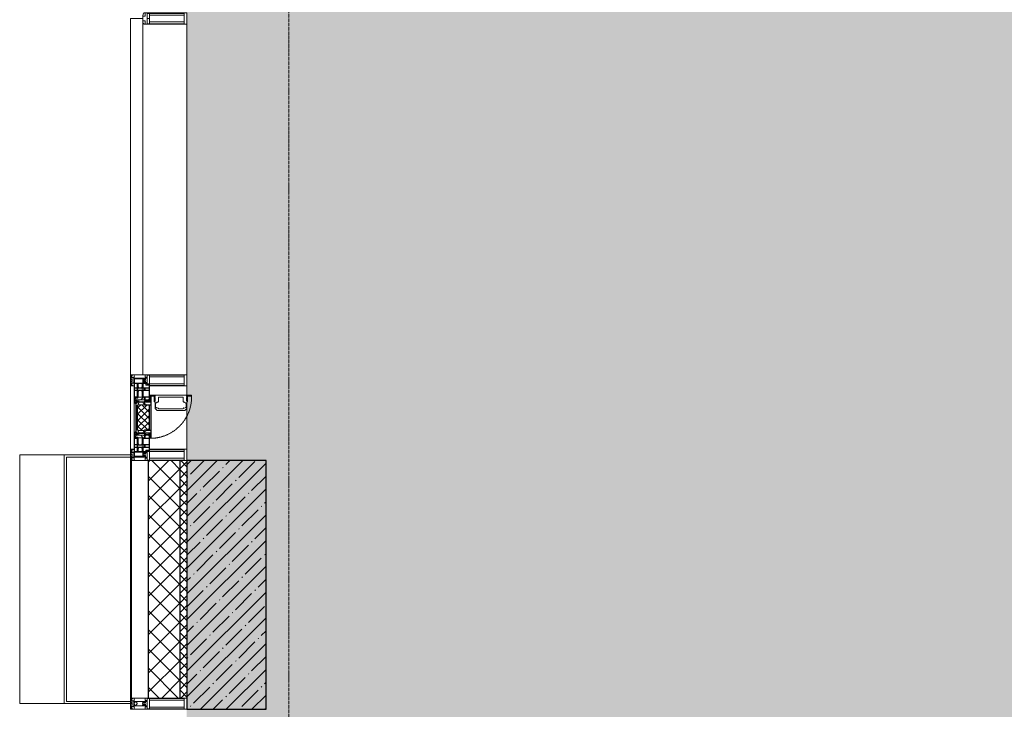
# Model space of a CAD drawing. Header units: millimetres. Extents: x -547442 to 178656, y -69521 to 11064.
# Tile 88 of 256: x -193493 to -189138, y -39077 to -36027. Entities that reach past the tile are written whole.
import ezdxf

# ---------------------------------------------------------------- set-up
doc = ezdxf.new("R2010")
doc.units = ezdxf.units.MM
doc.linetypes.add('-D1-02х01', pattern=[3, 2, -1])
doc.linetypes.add('-D1d1-15x02', pattern=[19, 15, -2, 0, -2])
for name, color, linetype, lineweight in [('_0', 7, 'Continuous', 13), ('A-COLS', 7, 'Continuous', 5), ('A-DETL-GENF', 7, 'Continuous', 5), ('A-GLAZ', 7, 'Continuous', 5), ('A-GLAZ-CURT', 8, 'Continuous', 5), ('A-GLAZ-CWMG', 8, 'Continuous', 5), ('A-WALL', 7, 'Continuous', 5), ('A-WALL-FNSH', 8, 'Continuous', 5), ('I-WALL', 7, 'Continuous', 5), ('S-COLS', 7, 'Continuous', 5), ('S-GRID', 7, 'Continuous', 5)]:
    doc.layers.add(name, color=color, linetype=linetype, lineweight=lineweight)

# ---------------------------------------------------------------- blocks, each defined once
blk = doc.blocks.new('Rectangular Mullion - 50Wx250H-V3-50_AS_M_L04')
at = {"layer": 'A-DETL-GENF'}
for p, q in [((-25, 84), (-25, 250)), ((-25, 250), (0, 250)), ((-23, 237.3), (0, 237.3)), ((-23, 237.3), (-23, 84)), ((-14.9, 84), (-14.9, 237.3)), ((25, 250), (0, 250)), ((23, 237.3), (0, 237.3)), ((14.9, 84), (14.9, 237.3)), ((23, 237.3), (23, 73.6)), ((25, 65.2), (25, 250)), ((0, 84), (-15, 84)), ((-0.5, 73.6), (-15, 73.6)), ((-10, 71.3), (-12, 71.3)), ((-10, 57.4), (-10, 71.3)), ((-7, 65.2), (-5.9, 67.3)), ((-7, 65.2), (-7, 57)), ((-4.1, 67.3), (-5.9, 67.3)), ((-4.1, 67.3), (-2.9, 65.1)), ((-2.9, 65.1), (-2.9, 57)), ((0, 84), (23, 84)), ((0.5, 73.6), (23, 73.6)), ((4.1, 67.3), (2.9, 65.1)), ((2.9, 65.1), (2.9, 57)), ((4.1, 67.3), (5.9, 67.3)), ((7, 65.2), (5.9, 67.3)), ((7, 65.2), (7, 54.7)), ((8.7, 53), (7, 54.7)), ((8.7, 53), (10, 53)), ((10, 71.3), (14, 71.3)), ((10, 53), (10, 71.3)), ((10, 53), (10, 17)), ((14, 71.3), (14, 65.2)), ((14, 65.2), (25, 65.2)), ((-23.8, 14.6), (-25, 14.2)), ((-25, 0), (-25, 14.2)), ((-23.8, 17), (-23.8, 14.6)), ((-22.5, 10.6), (-23.8, 14.6)), ((-22.5, 10.6), (-23.7, 9.9)), ((-23.7, 1.3), (-23.7, 9.9)), ((-23.7, 1.3), (-11.8, 1.3)), ((-23.2, 10.2), (-22.5, 8)), ((-22.5, 8), (-22.5, 4.5)), ((-21.3, 4.5), (-22.5, 4.5)), ((-22.3, 17), (-22.3, 16)), ((-22.3, 16), (-21.3, 16)), ((-19.9, 17), (-21.3, 16)), ((-21.3, 4.5), (-21.3, 6.5)), ((-21.3, 6.5), (-14.2, 6.5)), ((-7.4, 16.6), (-18.4, 16.6)), ((-14.2, 6.5), (-14.2, 4.5)), ((-13.2, 4.5), (-14.2, 4.5)), ((-13.2, 4.5), (-12.2, 7.2)), ((-12.7, 7.6), (-11.3, 11.4)), ((-12.7, 7.6), (-11.8, 6.9)), ((-12.2, 9), (-12.2, 14.8)), ((-12.2, 14.8), (0, 14.8)), ((-11.8, 1.3), (-11.8, 6.9)), ((-10.5, 11.2), (-11.3, 11.4)), ((-10.5, 1.5), (-10.5, 11.2)), ((-4.8, 1.5), (-10.5, 1.5)), ((0, 8), (-4.8, 8)), ((-4.8, 1.5), (-4.8, 8)), ((-2.6, 16.8), (0, 16.8)), ((2.6, 16.8), (0, 16.8)), ((0, 14.8), (0, 16.8)), ((0, 14.8), (0, 16.8)), ((12.2, 14.8), (0, 14.8)), ((0, 0), (0, 8)), ((0, 8), (4.8, 8)), ((0, 0), (0, 8)), ((4.8, 1.5), (4.8, 8)), ((4.8, 1.5), (10.5, 1.5)), ((8.5, 23), (6, 25.5)), ((6, 18), (7.4, 18)), ((7.4, 18), (7.4, 16.6)), ((7.4, 16.6), (18.4, 16.6)), ((7.5, 18.5), (8.5, 18.5)), ((7.5, 17), (7.5, 18.5)), ((10, 17), (7.5, 17)), ((8.5, 18.5), (8.5, 23)), ((10.5, 11.2), (11.3, 11.4)), ((10.5, 1.5), (10.5, 11.2)), ((12.7, 7.6), (11.3, 11.4)), ((12.7, 7.6), (11.8, 6.9)), ((11.8, 1.3), (11.8, 6.9)), ((23.7, 1.3), (11.8, 1.3)), ((12.2, 9), (12.2, 14.8)), ((13.2, 4.5), (12.2, 7.2)), ((13.2, 4.5), (14.2, 4.5)), ((21.3, 6.5), (14.2, 6.5)), ((14.2, 6.5), (14.2, 4.5)), ((18.4, 16.6), (19, 17.6)), ((19, 17.6), (21.3, 16)), ((22.3, 16), (21.3, 16)), ((21.3, 4.5), (21.3, 6.5)), ((21.3, 4.5), (22.5, 4.5)), ((22.3, 17), (22.3, 16)), ((22.3, 17), (23.8, 17)), ((22.5, 10.6), (23.8, 14.6)), ((22.5, 10.6), (23.7, 9.9)), ((23.2, 10.2), (22.5, 8)), ((22.5, 8), (22.5, 4.5)), ((23.7, 1.3), (23.7, 9.9)), ((23.8, 17), (23.8, 14.6)), ((23.8, 14.6), (25, 14.2)), ((25, 0), (25, 14.2)), ((-25, 0), (0, 0)), ((25, 0), (0, 0))]:
    blk.add_line(p, q, dxfattribs=at)
for centre, start, end in [((-0.5, 73.1), 360, 90), ((0.5, 73.1), 90, 180)]:
    blk.add_arc(centre, 0.5, start, end, dxfattribs=at)
blk = doc.blocks.new('Rectangular Mullion - R_StandardFrame_50Wx250H-3540733-50_AS_M_L04')
at = {"layer": 'A-GLAZ-CWMG', "lineweight": 9}
for p, q in [((-25, -17), (-25, 0)), ((-25, 0), (25, 0)), ((25, 0), (25, -250)), ((-25, -250), (-25, -84)), ((25, -250), (-25, -250))]:
    blk.add_line(p, q, dxfattribs=at)
blk = doc.blocks.new('A_PAN_Створка - 383мм-V32-50_AS_M_L04')
at = {"layer": 'A-GLAZ-CURT'}
h = blk.add_hatch(dxfattribs=at)
h.set_pattern_fill('FP_25', color=256, style=0, pattern_type=2)
h.set_pattern_definition([(315, (-1990, -750), (14.14214, 14.14214), []), (45, (-1990, -750), (-14.14214, 14.14214), [])])
h.paths.add_polyline_path([(-57.2, -36.4), (-57.2, -60.8), (-54.6, -63.4), (-53.6, -82.7), (54.6, -81.8), (55.5, -62.5), (57.2, -60.8), (57.2, -36.4), (54.9, -34.1), (54.5, -31.8), (-54.5, -31.8), (-54.9, -34.1)])
at = {"layer": 'A-DETL-GENF'}
for p, q in [((-70, -32.1), (-61.4, -23.5)), ((-70, -62.5), (-70, -32.1)), ((-67.8, -38.3), (-65.7, -37.4)), ((-67.8, -55.7), (-67.8, -38.3)), ((-65.7, -37.4), (-60.8, -34.7)), ((61.4, -23.5), (-61.4, -23.5)), ((-60.8, -34.7), (-57.3, -35.9)), ((-55.2, -33.8), (-57.3, -35.9)), ((-54.9, -34.1), (-57.2, -36.4)), ((-57.2, -36.4), (-57.2, -60.8)), ((-55.2, -33.8), (-54.8, -31.5)), ((-54.9, -25.8), (-53.9, -24.8)), ((-54.9, -29.5), (-54.9, -25.8)), ((-53.9, -30.5), (-54.9, -29.5)), ((-54.5, -31.8), (-54.9, -34.1)), ((0, -31.5), (-54.8, -31.5)), ((54.5, -31.8), (-54.5, -31.8)), ((-53.9, -24.8), (53.9, -24.8)), ((53.9, -30.5), (-53.9, -30.5)), ((0, -31.5), (54.8, -31.5)), ((54.9, -25.8), (53.9, -24.8)), ((53.9, -30.5), (54.9, -29.5)), ((54.9, -34.1), (54.5, -31.8)), ((55.2, -33.8), (54.8, -31.5)), ((54.9, -29.5), (54.9, -25.8)), ((57.2, -36.4), (54.9, -34.1)), ((55.2, -33.8), (57.3, -35.9)), ((57.2, -60.8), (57.2, -36.4)), ((60.8, -34.7), (57.3, -35.9)), ((65.7, -37.4), (60.8, -34.7)), ((70, -32.1), (61.4, -23.5)), ((67.8, -38.3), (65.7, -37.4)), ((67.8, -55.7), (67.8, -38.3)), ((70, -62.5), (70, -32.1)), ((-73.9, -62.5), (-70, -62.5)), ((-73.9, -87.5), (-73.9, -62.5)), ((-69.4, -66.5), (-73.9, -66.5)), ((-73.9, -81.5), (-69.4, -81.5)), ((-69.4, -85.5), (-73.9, -85.5)), ((-69.4, -81.5), (-69.4, -66.5)), ((-69.4, -90.3), (-69.4, -85.5)), ((-61.7, -62.5), (-67.9, -62.5)), ((-67.9, -62.5), (-67.9, -89.3)), ((-66, -56.5), (-67.8, -55.7)), ((-66, -56.5), (-62, -59.1)), ((-62, -59.1), (-60.7, -61)), ((-61.7, -64.9), (-61.7, -62.5)), ((-60.1, -67.7), (-61.7, -64.9)), ((-60.7, -61), (-57.4, -61)), ((-56.4, -67.7), (-60.1, -67.7)), ((-57.4, -61), (-54.9, -63.5)), ((-57.2, -60.8), (-54.6, -63.4)), ((-56.4, -89.4), (-56.4, -67.7)), ((-54.9, -63.5), (-54.9, -81.9)), ((-54.9, -81.9), (-53.8, -83)), ((-54.9, -85.6), (-53.9, -84.6)), ((-54.9, -89.3), (-54.9, -85.6)), ((-54.6, -63.4), (-54.6, -81.8)), ((-54.6, -81.8), (-53.6, -82.7)), ((-53.9, -84.6), (53.9, -84.6)), ((53.8, -83), (-53.8, -83)), ((-53.6, -82.7), (53.6, -82.7)), ((53.6, -82.7), (54.6, -81.8)), ((54.9, -81.9), (53.8, -83)), ((54.9, -85.6), (53.9, -84.6)), ((54.6, -63.4), (57.2, -60.8)), ((54.6, -81.8), (54.6, -63.4)), ((57.4, -61), (54.9, -63.5)), ((54.9, -63.5), (54.9, -81.9)), ((54.9, -89.3), (54.9, -85.6)), ((56.4, -67.7), (60.1, -67.7)), ((56.4, -89.4), (56.4, -67.7)), ((60.7, -61), (57.4, -61)), ((60.1, -67.7), (61.7, -64.9)), ((62, -59.1), (60.7, -61)), ((61.7, -62.5), (67.9, -62.5)), ((61.7, -64.9), (61.7, -62.5)), ((66, -56.5), (62, -59.1)), ((66, -56.5), (67.8, -55.7)), ((67.9, -62.5), (67.9, -89.3)), ((69.4, -66.5), (73.9, -66.5)), ((69.4, -81.5), (69.4, -66.5)), ((73.9, -81.5), (69.4, -81.5)), ((69.4, -85.5), (73.9, -85.5)), ((69.4, -90.3), (69.4, -85.5)), ((73.9, -62.5), (70, -62.5)), ((73.9, -87.5), (73.9, -62.5)), ((-91.5, -87.5), (-73.9, -87.5)), ((-91.5, -92), (-91.5, -87.5)), ((-91.5, -92), (91.5, -92)), ((-83.4, -90.3), (-83.4, -87.5)), ((-83.4, -90.3), (-69.4, -90.3)), ((-67.9, -89.3), (-66.9, -90.3)), ((-66.9, -90.3), (-57.4, -90.3)), ((-57.4, -90.3), (-56.4, -89.4)), ((-53.9, -90.3), (-54.9, -89.3)), ((53.9, -90.3), (-53.9, -90.3)), ((53.9, -90.3), (54.9, -89.3)), ((57.4, -90.3), (56.4, -89.4)), ((66.9, -90.3), (57.4, -90.3)), ((67.9, -89.3), (66.9, -90.3)), ((83.4, -90.3), (69.4, -90.3)), ((91.5, -87.5), (73.9, -87.5)), ((83.4, -90.3), (83.4, -87.5)), ((91.5, -92), (91.5, -87.5))]:
    blk.add_line(p, q, dxfattribs=at)
at = {"layer": 'A-DETL-GENF', "color": 9, "true_color": 0xc8c8c8}
for p, q in [((39.7, -109), (31.1, -117.6)), ((31.1, -117.6), (31.1, -240.4)), ((41.4, -123.8), (39.1, -124.2)), ((39.1, -179), (39.1, -124.2)), ((70.1, -109), (39.7, -109)), ((41.4, -123.8), (43.5, -121.7)), ((45, -113.3), (42.3, -118.2)), ((42.3, -118.2), (43.5, -121.7)), ((45.9, -111.2), (45, -113.3)), ((63.3, -111.2), (45.9, -111.2)), ((64.1, -113), (63.3, -111.2)), ((64.1, -113), (66.7, -117)), ((66.7, -117), (68.6, -118.3)), ((68.6, -118.3), (68.6, -121.6)), ((68.6, -121.6), (71.1, -124.1)), ((70.1, -105.1), (70.1, -109)), ((95.1, -105.1), (70.1, -105.1)), ((71.1, -124.1), (89.5, -124.1)), ((74.1, -109.6), (74.1, -105.1)), ((89.1, -109.6), (74.1, -109.6)), ((89.1, -105.1), (89.1, -109.6)), ((89.5, -124.1), (90.6, -125.2)), ((90.6, -125.2), (90.6, -232.8)), ((93.1, -109.6), (93.1, -105.1)), ((97.9, -109.6), (93.1, -109.6)), ((95.1, -87.5), (95.1, -105.1)), ((99.6, -87.5), (95.1, -87.5)), ((97.9, -95.6), (95.1, -95.6)), ((97.9, -95.6), (97.9, -109.6)), ((99.6, -270.5), (99.6, -87.5)), ((39.1, -179), (39.1, -233.8)), ((39.7, -249), (31.1, -240.4)), ((41.4, -234.2), (39.1, -233.8)), ((70.1, -249), (39.7, -249)), ((41.4, -234.2), (43.5, -236.3)), ((42.3, -239.8), (43.5, -236.3)), ((45, -244.7), (42.3, -239.8)), ((45.9, -246.8), (45, -244.7)), ((63.3, -246.8), (45.9, -246.8)), ((64.1, -245), (63.3, -246.8)), ((64.1, -245), (66.7, -241)), ((66.7, -241), (68.6, -239.7)), ((68.6, -236.4), (71.1, -233.9)), ((68.6, -239.7), (68.6, -236.4)), ((70.1, -252.9), (70.1, -249)), ((95.1, -252.9), (70.1, -252.9)), ((71.1, -233.9), (89.5, -233.9)), ((74.1, -248.4), (74.1, -252.9)), ((89.1, -248.4), (74.1, -248.4)), ((89.1, -252.9), (89.1, -248.4)), ((89.5, -233.9), (90.6, -232.8)), ((93.1, -248.4), (93.1, -252.9)), ((97.9, -248.4), (93.1, -248.4)), ((95.1, -270.5), (95.1, -252.9)), ((97.9, -262.4), (97.9, -248.4)), ((97.9, -262.4), (95.1, -262.4)), ((99.6, -270.5), (95.1, -270.5))]:
    blk.add_line(p, q, dxfattribs=at)
at = {"layer": 'A-GLAZ'}
for p, q in [((-67.9, -17), (-171, -17)), ((-171, -17), (-171, -57)), ((-171, -18.5), (-153.5, -18.5)), ((-153.5, -18.5), (-152, -20)), ((-152, -20), (-152, -73.5)), ((-150.5, -17), (-150.5, -29.4)), ((-132.4, -18.6), (-150.5, -18.6)), ((-150.5, -29.4), (-132.4, -29.4)), ((-150.5, -33.6), (-150.5, -68)), ((-136.3, -33.6), (-150.5, -33.6)), ((-137.2, -31), (-135.8, -35)), ((-132.5, -31), (-137.2, -31)), ((-132.1, -36.8), (-135.8, -35)), ((-132.5, -31.9), (-133.4, -33.7)), ((-133.4, -33.7), (-130.1, -35.3)), ((-132.5, -31.9), (-132.5, -31)), ((-132.4, -29.4), (-132.4, -18.6)), ((-132.1, -49), (-132.1, -36.8)), ((-131, -18.2), (-131, -29.5)), ((-120.8, -18.2), (-131, -18.2)), ((-131, -29.5), (-120.8, -29.5)), ((-131, -30.9), (-131, -33)), ((-120.8, -30.9), (-131, -30.9)), ((-129.4, -34.6), (-131, -33)), ((-130.1, -35.3), (-129.4, -34.6)), ((-130.1, -35.3), (-130.1, -50.4)), ((-122.4, -34.6), (-120.8, -33)), ((-121.7, -35.3), (-122.4, -34.6)), ((-118.4, -33.7), (-121.7, -35.3)), ((-121.7, -35.3), (-121.7, -50.4)), ((-120.8, -18.2), (-120.8, -29.5)), ((-120.8, -30.9), (-120.8, -33)), ((-119.7, -36.8), (-115.9, -35)), ((-119.7, -49), (-119.7, -36.8)), ((-119.3, -18.6), (-92.5, -18.6)), ((-119.3, -29.4), (-119.3, -18.6)), ((-92.5, -29.4), (-119.3, -29.4)), ((-119.3, -31), (-114.6, -31)), ((-119.3, -31.9), (-119.3, -31)), ((-119.3, -31.9), (-118.4, -33.7)), ((-114.6, -31), (-115.9, -35)), ((-94.1, -33.5), (-115.4, -33.5)), ((-89.9, -35.1), (-94.1, -33.5)), ((-92.5, -18.6), (-92.5, -29.4)), ((-90.8, -18.5), (-90.8, -29.4)), ((-87.3, -18.5), (-90.8, -18.5)), ((-90.8, -29.4), (-85.9, -29.4)), ((-89.9, -32.5), (-89.9, -35.1)), ((-85.9, -32.5), (-89.9, -32.5)), ((-89.9, -35.1), (-89.9, -50.9)), ((-87.3, -20.4), (-87.3, -18.5)), ((-87.3, -20.4), (-87.3, -21.9)), ((-84.8, -20.4), (-87.3, -20.4)), ((-87.3, -21.9), (-85.9, -21.9)), ((-85.9, -18.2), (-85.9, -20.4)), ((-75.9, -18.2), (-85.9, -18.2)), ((-85.9, -21.9), (-85.9, -29.4)), ((-85.9, -29.4), (-85.9, -32.5)), ((-83.4, -20.4), (-84.8, -20.4)), ((-70, -33.8), (-83.4, -20.4)), ((-78, -84), (-78, -23.5)), ((-78, -23.5), (-67.9, -23.5)), ((-78, -36.8), (-70, -36.8)), ((-78, -45.6), (-78, -36.8)), ((-75.9, -21.5), (-75.9, -18.2)), ((-75.9, -21.5), (-75.9, -23.5)), ((-74.9, -21.5), (-75.9, -21.5)), ((-75.9, -23.5), (-73, -23.5)), ((-74.9, -17.9), (-74.9, -21.5)), ((-68.9, -17.9), (-74.9, -17.9)), ((-67.2, -29.3), (-73, -23.5)), ((-61.4, -23.5), (-70, -32.1)), ((-70, -32.1), (-70, -62.5)), ((-70, -36.8), (-70, -33.8)), ((-68.9, -21.5), (-68.9, -17.9)), ((-67.9, -21.5), (-68.9, -21.5)), ((67.9, -17), (-67.9, -17)), ((-61.4, -23.5), (-67.9, -17)), ((-67.9, -17), (-67.9, -23.5)), ((-67.9, -17), (67.9, -17)), ((-67.9, -21.5), (-67.9, -23.5)), ((-67.9, -23.5), (-64.6, -26.8)), ((-67.9, -23.5), (-64.6, -26.8)), ((-64.6, -26.8), (-67.2, -29.3)), ((-64.6, -26.8), (-61.4, -23.5)), ((61.4, -23.5), (-61.4, -23.5)), ((67.9, -17), (61.4, -23.5)), ((70, -32.1), (61.4, -23.5)), ((61.4, -23.5), (64.6, -26.8)), ((67.9, -23.5), (64.6, -26.8)), ((64.6, -26.8), (67.9, -23.5)), ((64.6, -26.8), (67.2, -29.3)), ((67.2, -29.3), (73, -23.5)), ((67.9, -23.5), (67.9, -17)), ((171, -17), (67.9, -17)), ((67.9, -21.5), (67.9, -23.5)), ((67.9, -21.5), (68.9, -21.5)), ((67.9, -23.5), (78, -23.5)), ((68.9, -17.9), (74.9, -17.9)), ((68.9, -21.5), (68.9, -17.9)), ((70, -33.8), (83.4, -20.4)), ((70, -62.5), (70, -32.1)), ((70, -36.8), (70, -33.8)), ((78, -36.8), (70, -36.8)), ((75.9, -23.5), (73, -23.5)), ((74.9, -17.9), (74.9, -21.5)), ((74.9, -21.5), (75.9, -21.5)), ((75.9, -18.2), (85.9, -18.2)), ((75.9, -21.5), (75.9, -18.2)), ((75.9, -21.5), (75.9, -23.5)), ((78, -23.5), (78, -84)), ((78, -45.6), (78, -36.8)), ((83.4, -20.4), (84.8, -20.4)), ((84.8, -20.4), (87.3, -20.4)), ((85.9, -18.2), (85.9, -20.4)), ((85.9, -21.9), (85.9, -29.4)), ((87.3, -21.9), (85.9, -21.9)), ((85.9, -29.4), (85.9, -32.5)), ((90.8, -29.4), (85.9, -29.4)), ((85.9, -32.5), (89.9, -32.5)), ((87.3, -18.5), (90.8, -18.5)), ((87.3, -20.4), (87.3, -18.5)), ((87.3, -20.4), (87.3, -21.9)), ((89.9, -32.5), (89.9, -35.1)), ((89.9, -35.1), (94.1, -33.5)), ((89.9, -35.1), (89.9, -50.9)), ((90.8, -18.5), (90.8, -29.4)), ((92.5, -18.6), (92.5, -29.4)), ((119.3, -18.6), (92.5, -18.6)), ((92.5, -29.4), (119.3, -29.4)), ((94.1, -33.5), (115.4, -33.5)), ((114.6, -31), (115.9, -35)), ((119.3, -31), (114.6, -31)), ((119.7, -36.8), (115.9, -35)), ((119.3, -31.9), (118.4, -33.7)), ((118.4, -33.7), (121.7, -35.3)), ((119.3, -29.4), (119.3, -18.6)), ((119.3, -31.9), (119.3, -31)), ((119.7, -49), (119.7, -36.8)), ((120.8, -18.2), (120.8, -29.5)), ((120.8, -18.2), (131, -18.2)), ((131, -29.5), (120.8, -29.5)), ((120.8, -30.9), (120.8, -33)), ((120.8, -30.9), (131, -30.9)), ((122.4, -34.6), (120.8, -33)), ((121.7, -35.3), (122.4, -34.6)), ((121.7, -35.3), (121.7, -50.4)), ((129.4, -34.6), (131, -33)), ((130.1, -35.3), (129.4, -34.6)), ((133.4, -33.7), (130.1, -35.3)), ((130.1, -35.3), (130.1, -50.4)), ((131, -18.2), (131, -29.5)), ((131, -30.9), (131, -33)), ((132.1, -36.8), (135.8, -35)), ((132.1, -49), (132.1, -36.8)), ((132.4, -18.6), (150.5, -18.6)), ((132.4, -29.4), (132.4, -18.6)), ((150.5, -29.4), (132.4, -29.4)), ((132.5, -31), (137.2, -31)), ((132.5, -31.9), (132.5, -31)), ((132.5, -31.9), (133.4, -33.7)), ((137.2, -31), (135.8, -35)), ((136.3, -33.6), (150.5, -33.6)), ((150.5, -17), (150.5, -29.4)), ((150.5, -33.6), (150.5, -68)), ((153.5, -18.5), (152, -20)), ((152, -20), (152, -73.5)), ((171, -18.5), (153.5, -18.5)), ((171, -57), (171, -17)), ((-171, -55.5), (-152, -55.5)), ((-171, -57), (-156, -57)), ((-153, -60), (-153, -73.5)), ((-153, -73.5), (-150, -73.5)), ((-136.4, -52.4), (-150.5, -52.4)), ((-150.5, -56.6), (-132.4, -56.6)), ((-150.5, -68), (-143.5, -68)), ((-150.5, -69.5), (-150.5, -73.5)), ((-145, -69.5), (-150.5, -69.5)), ((-150, -73.5), (-150, -84)), ((-150, -84), (-78, -84)), ((-148.5, -81), (-148.5, -82.5)), ((-143.5, -81), (-148.5, -81)), ((-148.5, -82.5), (-132.4, -82.5)), ((-145, -69.5), (-145, -79.5)), ((-143.5, -68), (-143.5, -81)), ((-137.2, -54.8), (-135.8, -50.8)), ((-132.5, -54.8), (-137.2, -54.8)), ((-132.1, -49), (-135.8, -50.8)), ((-133.4, -52), (-130.1, -50.4)), ((-132.5, -53.8), (-133.4, -52)), ((-132.5, -53.8), (-132.5, -54.8)), ((-132.4, -56.6), (-132.4, -82.5)), ((-129.4, -51.1), (-131, -52.7)), ((-131, -55.1), (-131, -52.7)), ((-120.8, -55.1), (-131, -55.1)), ((-131, -56.5), (-131, -62.6)), ((-131, -56.5), (-120.8, -56.5)), ((-120.8, -62.6), (-131, -62.6)), ((-131, -64.6), (-120.8, -64.6)), ((-131, -82.5), (-131, -64.6)), ((-131, -82.5), (-120.8, -82.5)), ((-130.1, -50.4), (-129.4, -51.1)), ((-121.7, -50.4), (-122.4, -51.1)), ((-122.4, -51.1), (-120.8, -52.7)), ((-118.4, -52), (-121.7, -50.4)), ((-120.8, -55.1), (-120.8, -52.7)), ((-120.8, -56.5), (-120.8, -62.6)), ((-120.8, -82.5), (-120.8, -64.6)), ((-119.7, -49), (-115.9, -50.8)), ((-119.3, -53.8), (-118.4, -52)), ((-119.3, -53.8), (-119.3, -54.8)), ((-119.3, -54.8), (-114.6, -54.8)), ((-119.3, -56.6), (-119.3, -82.5)), ((-92.5, -56.6), (-119.3, -56.6)), ((-119.3, -82.5), (-92.5, -82.5)), ((-114.6, -54.8), (-115.9, -50.8)), ((-94.1, -52.5), (-115.3, -52.5)), ((-89.9, -50.9), (-94.1, -52.5)), ((-92.5, -56.6), (-92.5, -82.5)), ((-90.8, -56.6), (-85.9, -56.6)), ((-90.8, -62.7), (-90.8, -56.6)), ((-80.4, -62.7), (-90.8, -62.7)), ((-90.8, -64.6), (-90.8, -82.5)), ((-80.1, -64.6), (-90.8, -64.6)), ((-90.8, -82.5), (-79.5, -82.5)), ((-89.9, -52.2), (-89.9, -50.9)), ((-89.9, -52.2), (-88.6, -53.5)), ((-85.9, -53.5), (-88.6, -53.5)), ((-85.9, -53.5), (-78, -45.6)), ((-85.9, -56.6), (-85.9, -53.5)), ((-78, -84), (-85, -84)), ((-85, -84), (-85, -87.5)), ((-80.4, -61.1), (-80.4, -62.7)), ((-78, -61.1), (-80.4, -61.1)), ((-80.1, -66.1), (-80.1, -64.6)), ((-78, -66.1), (-80.1, -66.1)), ((-79.5, -80.6), (-78, -80.6)), ((-79.5, -82.5), (-79.5, -80.6)), ((-78, -66.1), (-78, -61.1)), ((-78, -87.5), (-78, -84)), ((-78, -84), (-73.9, -84)), ((-70, -62.5), (-73.9, -62.5)), ((-73.9, -62.5), (-73.9, -87.5)), ((73.9, -62.5), (70, -62.5)), ((73.9, -87.5), (73.9, -62.5)), ((73.9, -84), (78, -84)), ((85.9, -53.5), (78, -45.6)), ((78, -61.1), (80.4, -61.1)), ((78, -66.1), (78, -61.1)), ((78, -66.1), (80.1, -66.1)), ((79.5, -80.6), (78, -80.6)), ((78, -87.5), (78, -84)), ((78, -84), (85, -84)), ((78, -84), (150, -84)), ((79.5, -82.5), (79.5, -80.6)), ((90.8, -82.5), (79.5, -82.5)), ((80.1, -64.6), (90.8, -64.6)), ((80.1, -66.1), (80.1, -64.6)), ((80.4, -61.1), (80.4, -62.7)), ((80.4, -62.7), (90.8, -62.7)), ((85, -84), (85, -87.5)), ((85.9, -53.5), (88.6, -53.5)), ((85.9, -56.6), (85.9, -53.5)), ((90.8, -56.6), (85.9, -56.6)), ((89.9, -52.2), (88.6, -53.5)), ((89.9, -50.9), (94.1, -52.5)), ((89.9, -52.2), (89.9, -50.9)), ((90.8, -62.7), (90.8, -56.6)), ((90.8, -64.6), (90.8, -82.5)), ((92.5, -56.6), (119.3, -56.6)), ((92.5, -56.6), (92.5, -82.5)), ((119.3, -82.5), (92.5, -82.5)), ((94.1, -52.5), (115.3, -52.5)), ((114.6, -54.8), (115.9, -50.8)), ((119.3, -54.8), (114.6, -54.8)), ((119.7, -49), (115.9, -50.8)), ((118.4, -52), (121.7, -50.4)), ((119.3, -53.8), (118.4, -52)), ((119.3, -53.8), (119.3, -54.8)), ((119.3, -56.6), (119.3, -82.5)), ((122.4, -51.1), (120.8, -52.7)), ((120.8, -55.1), (120.8, -52.7)), ((120.8, -55.1), (131, -55.1)), ((120.8, -56.5), (120.8, -62.6)), ((131, -56.5), (120.8, -56.5)), ((120.8, -62.6), (131, -62.6)), ((120.8, -82.5), (120.8, -64.6)), ((131, -64.6), (120.8, -64.6)), ((131, -82.5), (120.8, -82.5)), ((121.7, -50.4), (122.4, -51.1)), ((130.1, -50.4), (129.4, -51.1)), ((129.4, -51.1), (131, -52.7)), ((133.4, -52), (130.1, -50.4)), ((131, -55.1), (131, -52.7)), ((131, -56.5), (131, -62.6)), ((131, -82.5), (131, -64.6)), ((132.1, -49), (135.8, -50.8)), ((150.5, -56.6), (132.4, -56.6)), ((132.4, -56.6), (132.4, -82.5)), ((148.5, -82.5), (132.4, -82.5)), ((132.5, -53.8), (133.4, -52)), ((132.5, -53.8), (132.5, -54.8)), ((132.5, -54.8), (137.2, -54.8)), ((137.2, -54.8), (135.8, -50.8)), ((136.4, -52.4), (150.5, -52.4)), ((143.5, -68), (143.5, -81)), ((150.5, -68), (143.5, -68)), ((143.5, -81), (148.5, -81)), ((145, -69.5), (150.5, -69.5)), ((145, -69.5), (145, -79.5)), ((148.5, -81), (148.5, -82.5)), ((150, -84), (150, -73.5)), ((150, -73.5), (153, -73.5)), ((150.5, -69.5), (150.5, -73.5)), ((171, -55.5), (152, -55.5)), ((153, -73.5), (153, -60)), ((156, -57), (171, -57)), ((-73.9, -87.5), (-91.5, -87.5)), ((-91.5, -87.5), (-91.5, -92)), ((-91.5, -92), (91.5, -92)), ((-85, -87.5), (-78, -87.5)), ((91.5, -87.5), (73.9, -87.5)), ((85, -87.5), (78, -87.5)), ((91.5, -92), (91.5, -87.5))]:
    blk.add_line(p, q, dxfattribs=at)
for centre, start, end in [((-156, -60), 0, 90), ((156, -60), 90, 180)]:
    blk.add_arc(centre, 3, start, end, dxfattribs=at)
at = {"layer": 'A-GLAZ', "linetype": '-D1-02х01'}
blk.add_arc((91.4, -87.5), 183, 181.4091, 271.1445, dxfattribs=at)
blk = doc.blocks.new('Rectangular Mullion - 50Wx250H-V11-50_AS_M_L04')
at = {"layer": 'A-DETL-GENF'}
for p, q in [((-25, 65.2), (-25, 250)), ((-25, 250), (0, 250)), ((-23, 237.3), (0, 237.3)), ((-23, 237.3), (-23, 73.6)), ((-14.9, 84), (-14.9, 237.3)), ((25, 250), (0, 250)), ((23, 237.3), (0, 237.3)), ((14.9, 84), (14.9, 237.3)), ((23, 237.3), (23, 84)), ((25, 84), (25, 250)), ((-14, 65.2), (-25, 65.2)), ((0, 84), (-23, 84)), ((-0.5, 73.6), (-23, 73.6)), ((-14, 71.3), (-14, 65.2)), ((-10, 71.3), (-14, 71.3)), ((-10, 53), (-10, 71.3)), ((-8.7, 53), (-10, 53)), ((-10, 53), (-10, 17)), ((-8.7, 53), (-7, 54.7)), ((-7, 65.2), (-5.9, 67.3)), ((-7, 65.2), (-7, 54.7)), ((-4.1, 67.3), (-5.9, 67.3)), ((-4.1, 67.3), (-2.9, 65.1)), ((-2.9, 65.1), (-2.9, 57)), ((0, 84), (15, 84)), ((0.5, 73.6), (15, 73.6)), ((4.1, 67.3), (2.9, 65.1)), ((2.9, 65.1), (2.9, 57)), ((4.1, 67.3), (5.9, 67.3)), ((7, 65.2), (5.9, 67.3)), ((7, 65.2), (7, 57)), ((10, 71.3), (12, 71.3)), ((10, 57.4), (10, 71.3)), ((-23.8, 14.6), (-25, 14.2)), ((-25, 0), (-25, 14.2)), ((-22.3, 17), (-23.8, 17)), ((-23.8, 17), (-23.8, 14.6)), ((-22.5, 10.6), (-23.8, 14.6)), ((-22.5, 10.6), (-23.7, 9.9)), ((-23.7, 1.3), (-23.7, 9.9)), ((-23.7, 1.3), (-11.8, 1.3)), ((-23.2, 10.2), (-22.5, 8)), ((-22.5, 8), (-22.5, 4.5)), ((-21.3, 4.5), (-22.5, 4.5)), ((-22.3, 17), (-22.3, 16)), ((-22.3, 16), (-21.3, 16)), ((-19, 17.6), (-21.3, 16)), ((-21.3, 4.5), (-21.3, 6.5)), ((-21.3, 6.5), (-14.2, 6.5)), ((-18.4, 16.6), (-19, 17.6)), ((-7.4, 16.6), (-18.4, 16.6)), ((-14.2, 6.5), (-14.2, 4.5)), ((-13.2, 4.5), (-14.2, 4.5)), ((-13.2, 4.5), (-12.2, 7.2)), ((-12.7, 7.6), (-11.3, 11.4)), ((-12.7, 7.6), (-11.8, 6.9)), ((-12.2, 9), (-12.2, 14.8)), ((-12.2, 14.8), (0, 14.8)), ((-11.8, 1.3), (-11.8, 6.9)), ((-10.5, 11.2), (-11.3, 11.4)), ((-10.5, 1.5), (-10.5, 11.2)), ((-4.8, 1.5), (-10.5, 1.5)), ((-10, 17), (-7.5, 17)), ((-8.5, 23), (-6, 25.5)), ((-8.5, 18.5), (-8.5, 23)), ((-7.5, 18.5), (-8.5, 18.5)), ((-7.5, 17), (-7.5, 18.5)), ((-7.4, 18), (-7.4, 16.6)), ((-6, 18), (-7.4, 18)), ((0, 8), (-4.8, 8)), ((-4.8, 1.5), (-4.8, 8)), ((-2.6, 16.8), (0, 16.8)), ((2.6, 16.8), (0, 16.8)), ((0, 14.8), (0, 16.8)), ((0, 14.8), (0, 16.8)), ((12.2, 14.8), (0, 14.8)), ((0, 0), (0, 8)), ((0, 8), (4.8, 8)), ((0, 0), (0, 8)), ((4.8, 1.5), (4.8, 8)), ((4.8, 1.5), (10.5, 1.5)), ((7.4, 16.6), (18.4, 16.6)), ((10.5, 11.2), (11.3, 11.4)), ((10.5, 1.5), (10.5, 11.2)), ((12.7, 7.6), (11.3, 11.4)), ((12.7, 7.6), (11.8, 6.9)), ((11.8, 1.3), (11.8, 6.9)), ((23.7, 1.3), (11.8, 1.3)), ((12.2, 9), (12.2, 14.8)), ((13.2, 4.5), (12.2, 7.2)), ((13.2, 4.5), (14.2, 4.5)), ((21.3, 6.5), (14.2, 6.5)), ((14.2, 6.5), (14.2, 4.5)), ((19.9, 17), (21.3, 16)), ((22.3, 16), (21.3, 16)), ((21.3, 4.5), (21.3, 6.5)), ((21.3, 4.5), (22.5, 4.5)), ((22.3, 17), (22.3, 16)), ((22.5, 10.6), (23.8, 14.6)), ((22.5, 10.6), (23.7, 9.9)), ((23.2, 10.2), (22.5, 8)), ((22.5, 8), (22.5, 4.5)), ((23.7, 1.3), (23.7, 9.9)), ((23.8, 17), (23.8, 14.6)), ((23.8, 14.6), (25, 14.2)), ((25, 0), (25, 14.2)), ((-25, 0), (0, 0)), ((25, 0), (0, 0))]:
    blk.add_line(p, q, dxfattribs=at)
for centre, start, end in [((-0.5, 73.1), 360, 90), ((0.5, 73.1), 90, 180)]:
    blk.add_arc(centre, 0.5, start, end, dxfattribs=at)
blk = doc.blocks.new('Rectangular Mullion - R_StandardFrame_50Wx250H-3541503-50_AS_M_L04')
at = {"layer": 'A-GLAZ-CWMG', "lineweight": 9}
for p, q in [((-25, -250), (-25, 0)), ((-25, 0), (25, 0)), ((25, 0), (25, -17)), ((25, -84), (25, -250)), ((25, -250), (-25, -250))]:
    blk.add_line(p, q, dxfattribs=at)
blk = doc.blocks.new('Rectangular Mullion - 50Wx250H-2623690-50_AS_M_L04')
at = {"layer": 'A-DETL-GENF'}
for p, q in [((-25, 65.2), (-25, 250)), ((-25, 250), (0, 250)), ((-23, 237.3), (0, 237.3)), ((-23, 237.3), (-23, 73.6)), ((-14.9, 84), (-14.9, 237.3)), ((25, 250), (0, 250)), ((23, 237.3), (0, 237.3)), ((14.9, 84), (14.9, 237.3)), ((23, 237.3), (23, 73.6)), ((25, 65.2), (25, 250)), ((-14, 65.2), (-25, 65.2)), ((0, 84), (-23, 84)), ((-0.5, 73.6), (-23, 73.6)), ((-14, 71.3), (-14, 65.2)), ((-10, 71.3), (-14, 71.3)), ((-10, 53), (-10, 71.3)), ((-8.7, 53), (-10, 53)), ((-10, 53), (-10, 17)), ((-8.7, 53), (-7, 54.7)), ((-7, 65.2), (-5.9, 67.3)), ((-7, 65.2), (-7, 54.7)), ((-4.1, 67.3), (-5.9, 67.3)), ((-4.1, 67.3), (-2.9, 65.1)), ((-2.9, 65.1), (-2.9, 54.6)), ((-1.3, 53), (-2.9, 54.6)), ((0, 53), (-1.3, 53)), ((0, 84), (23, 84)), ((0, 53), (1.3, 53)), ((0.5, 73.6), (23, 73.6)), ((1.3, 53), (2.9, 54.6)), ((4.1, 67.3), (2.9, 65.1)), ((2.9, 65.1), (2.9, 54.6)), ((4.1, 67.3), (5.9, 67.3)), ((7, 65.2), (5.9, 67.3)), ((7, 65.2), (7, 54.7)), ((8.7, 53), (7, 54.7)), ((8.7, 53), (10, 53)), ((10, 71.3), (14, 71.3)), ((10, 53), (10, 71.3)), ((10, 53), (10, 17)), ((14, 71.3), (14, 65.2)), ((14, 65.2), (25, 65.2)), ((-23.8, 14.6), (-25, 14.2)), ((-25, 0), (-25, 14.2)), ((-22.3, 17), (-23.8, 17)), ((-23.8, 17), (-23.8, 14.6)), ((-22.5, 10.6), (-23.8, 14.6)), ((-22.5, 10.6), (-23.7, 9.9)), ((-23.7, 1.3), (-23.7, 9.9)), ((-23.7, 1.3), (-11.8, 1.3)), ((-23.2, 10.2), (-22.5, 8)), ((-22.5, 8), (-22.5, 4.5)), ((-21.3, 4.5), (-22.5, 4.5)), ((-22.3, 17), (-22.3, 16)), ((-22.3, 16), (-21.3, 16)), ((-19, 17.6), (-21.3, 16)), ((-21.3, 4.5), (-21.3, 6.5)), ((-21.3, 6.5), (-14.2, 6.5)), ((-18.4, 16.6), (-19, 17.6)), ((-7.4, 16.6), (-18.4, 16.6)), ((-14.2, 6.5), (-14.2, 4.5)), ((-13.2, 4.5), (-14.2, 4.5)), ((-13.2, 4.5), (-12.2, 7.2)), ((-12.7, 7.6), (-11.3, 11.4)), ((-12.7, 7.6), (-11.8, 6.9)), ((-12.2, 9), (-12.2, 14.8)), ((-12.2, 14.8), (0, 14.8)), ((-11.8, 1.3), (-11.8, 6.9)), ((-10.5, 11.2), (-11.3, 11.4)), ((-10.5, 1.5), (-10.5, 11.2)), ((-4.8, 1.5), (-10.5, 1.5)), ((-10, 17), (-7.5, 17)), ((-8.5, 23), (-1.5, 30)), ((-8.5, 18.5), (-8.5, 23)), ((-7.5, 18.5), (-8.5, 18.5)), ((-7.5, 17), (-7.5, 18.5)), ((-7.4, 18), (-7.4, 16.6)), ((-2.6, 18), (-7.4, 18)), ((0, 8), (-4.8, 8)), ((-4.8, 1.5), (-4.8, 8)), ((-2.6, 18), (-2.6, 16.8)), ((-2.6, 16.8), (0, 16.8)), ((-1.5, 30), (0, 30)), ((1.5, 30), (0, 30)), ((2.6, 16.8), (0, 16.8)), ((0, 14.8), (0, 16.8)), ((0, 14.8), (0, 16.8)), ((12.2, 14.8), (0, 14.8)), ((0, 0), (0, 8)), ((0, 8), (4.8, 8)), ((0, 0), (0, 8)), ((8.5, 23), (1.5, 30)), ((2.6, 18), (2.6, 16.8)), ((2.6, 18), (7.4, 18)), ((4.8, 1.5), (4.8, 8)), ((4.8, 1.5), (10.5, 1.5)), ((7.4, 18), (7.4, 16.6)), ((7.4, 16.6), (18.4, 16.6)), ((7.5, 18.5), (8.5, 18.5)), ((7.5, 17), (7.5, 18.5)), ((10, 17), (7.5, 17)), ((8.5, 18.5), (8.5, 23)), ((10.5, 11.2), (11.3, 11.4)), ((10.5, 1.5), (10.5, 11.2)), ((12.7, 7.6), (11.3, 11.4)), ((12.7, 7.6), (11.8, 6.9)), ((11.8, 1.3), (11.8, 6.9)), ((23.7, 1.3), (11.8, 1.3)), ((12.2, 9), (12.2, 14.8)), ((13.2, 4.5), (12.2, 7.2)), ((13.2, 4.5), (14.2, 4.5)), ((21.3, 6.5), (14.2, 6.5)), ((14.2, 6.5), (14.2, 4.5)), ((18.4, 16.6), (19, 17.6)), ((19, 17.6), (21.3, 16)), ((22.3, 16), (21.3, 16)), ((21.3, 4.5), (21.3, 6.5)), ((21.3, 4.5), (22.5, 4.5)), ((22.3, 17), (22.3, 16)), ((22.3, 17), (23.8, 17)), ((22.5, 10.6), (23.8, 14.6)), ((22.5, 10.6), (23.7, 9.9)), ((23.2, 10.2), (22.5, 8)), ((22.5, 8), (22.5, 4.5)), ((23.7, 1.3), (23.7, 9.9)), ((23.8, 17), (23.8, 14.6)), ((23.8, 14.6), (25, 14.2)), ((25, 0), (25, 14.2)), ((-25, 0), (0, 0)), ((25, 0), (0, 0))]:
    blk.add_line(p, q, dxfattribs=at)
for centre, start, end in [((-0.5, 73.1), 360, 90), ((0.5, 73.1), 90, 180)]:
    blk.add_arc(centre, 0.5, start, end, dxfattribs=at)
blk = doc.blocks.new('Rectangular Mullion - R_StandardFrame_50Wx250H-5022729-50_AS_M_L04')
at = {"layer": 'A-GLAZ-CWMG', "lineweight": 9}
for p, q in [((-25, -250), (-25, 0)), ((-25, 0), (25, 0)), ((25, 0), (25, -250)), ((25, -250), (-25, -250))]:
    blk.add_line(p, q, dxfattribs=at)
blk = doc.blocks.new('Rectangular Mullion - R_StandardFrame_50Wx250H-3340179-50_AS_M_L04')
at = {"layer": 'A-GLAZ-CWMG'}
for p, q in [((-750, 2130), (-750, 1850)), ((-500, 2130), (-500, 2089.6)), ((-500, 2060.1), (-500, 1850))]:
    blk.add_line(p, q, dxfattribs=at)
blk = doc.blocks.new('System Panel - A_PAN_Glass-5023333-50_AS_M_L04')
at = {"layer": 'A-GLAZ-CURT'}
for p, q in [((-787.5, 55), (-787.5, 0)), ((787.5, 55), (-773.5, 55)), ((787.5, 0), (787.5, 55)), ((-787.5, 0), (787.5, 0))]:
    blk.add_line(p, q, dxfattribs=at)
blk = doc.blocks.new('Rectangular Mullion - R_StandardFrame_50Wx250H-3340180-50_AS_M_L04')
at = {"layer": 'A-GLAZ-CWMG'}
blk.add_line((-500, 2180), (-500, 3730), dxfattribs=at)
blk = doc.blocks.new('Rectangular Mullion - 50Wx250H-V41-50_AS_M_L04')
at = {"layer": 'A-DETL-GENF'}
for p, q in [((0, 250), (-25, 250)), ((-25, 250), (-25, 237.3)), ((-25, 65.2), (-25, 250)), ((-25, 250), (0, 250)), ((-23, 237.3), (0, 237.3)), ((-23, 237.3), (0, 237.3)), ((-23, 237.3), (-23, 73.6)), ((0, 237.3), (-14.9, 237.3)), ((-14.9, 237.3), (-14.9, 84)), ((-14.9, 84), (-14.9, 237.3)), ((25, 250), (0, 250)), ((25, 250), (0, 250)), ((14.9, 237.3), (0, 237.3)), ((0, 237.3), (23, 237.3)), ((23, 237.3), (0, 237.3)), ((14.9, 84), (14.9, 237.3)), ((14.9, 84), (14.9, 237.3)), ((23, 237.3), (23, 73.6)), ((25, 237.3), (25, 250)), ((25, 65.2), (25, 250)), ((-25, 73.6), (-25, 65.2)), ((-25, 65.2), (-25, 60.2)), ((-10, 65.2), (-25, 65.2)), ((-25, 65.2), (-25, 60.2)), ((-25, 65.2), (-10, 65.2)), ((-10, 65.2), (-25, 65.2)), ((0, 84), (-23, 84)), ((-23, 84), (-23, 73.6)), ((0, 84), (-23, 84)), ((-23, 73.6), (0, 73.6)), ((0, 73.6), (-23, 73.6)), ((-0.5, 73.6), (-23, 73.6)), ((-14.9, 84), (0, 84)), ((-10, 55), (-14, 55)), ((-14, 55), (-10, 55)), ((-10, 55), (-10, 65.2)), ((-10, 65.2), (-10, 55)), ((-10, 55), (-10, 65.2)), ((-10, 55), (0, 55)), ((0, 55), (-10, 55)), ((0, 84), (14.9, 84)), ((23, 84), (0, 84)), ((0, 84), (0, 73.6)), ((0, 84), (23, 84)), ((0, 73.6), (0, 84)), ((0, 73.6), (23, 73.6)), ((23, 73.6), (0, 73.6)), ((0, 55), (10, 55)), ((0, 55), (10, 55)), ((0.5, 73.6), (23, 73.6)), ((10, 65.2), (10, 55)), ((25, 65.2), (10, 65.2)), ((10, 55), (10, 65.2)), ((10, 65.2), (25, 65.2)), ((10, 65.2), (25, 65.2)), ((10, 55), (10, 65.2)), ((10, 55), (14, 55)), ((10, 55), (14, 55)), ((23, 73.6), (23, 84)), ((25, 65.2), (25, 73.6)), ((25, 65.2), (25, 60.2)), ((25, 60.2), (25, 65.2))]:
    blk.add_line(p, q, dxfattribs=at)
for centre, start, end in [((-14, 69.1), 218.9723, 270), ((-14, 69.1), 218.9723, 270), ((-14, 69.1), 218.9723, 270), ((14, 69.1), 270, 321.0277), ((14, 69.1), 270, 321.0277), ((14, 69.1), 270, 321.0277)]:
    blk.add_arc(centre, 14.1, start, end, dxfattribs=at)
blk = doc.blocks.new('Rectangular Mullion - R_InvisibleFrame_50Wx250H-4042915-50_AS_M_L04')
at = {"layer": 'A-GLAZ-CWMG', "lineweight": 9}
for p, q in [((-25, -237.3), (-25, -73.6)), ((25, -73.6), (25, -237.3))]:
    blk.add_line(p, q, dxfattribs=at)
blk = doc.blocks.new('RST_AR_KMN_R22_B3_FCD_rvt-1-50_AS_M_L04')
at = {"layer": 'A-WALL'}
h = blk.add_hatch(dxfattribs=at)
h.set_pattern_fill('FP_7', color=256, style=0, pattern_type=2)
h.set_pattern_definition([(45, (0, 0), (-42.4264, 42.4264), []), (135, (0, 0), (-42.4264, -42.4264), [])])
h.paths.add_polyline_path([(-627.6, 750), (-530, 750), (-530, 1800), (-670, 1800), (-670, 750)])
h = blk.add_hatch(dxfattribs=at)
h.set_pattern_fill('FP_6', color=256, style=0, pattern_type=2)
h.set_pattern_definition([(45, (0, 0), (-21.2132, 21.2132), []), (135, (0, 0), (-21.2132, -21.2132), [])])
h.paths.add_polyline_path([(-530, 750), (-500, 750), (-500, 1800), (-530, 1800), (-530, 1619.3)])
at = {"layer": 'A-COLS'}
for p, q in [((-1239.7, 1825), (-1042.7, 1825)), ((-1239.7, 1825), (-1239.7, 725)), ((-1042.7, 725), (-1239.7, 725))]:
    blk.add_line(p, q, dxfattribs=at)
at = {"layer": 'A-COLS', "lineweight": 18}
for p, q in [((-750, 1825), (-1042.7, 1825)), ((-1042.7, 1825), (-1042.7, 725)), ((-1032.6, 735), (-1032.6, 1815)), ((-1032.6, 1815), (-750, 1815)), ((-750, 1815), (-750, 1825)), ((-1042.7, 725), (-750, 725)), ((-750, 735), (-1032.6, 735)), ((-750, 725), (-750, 735))]:
    blk.add_line(p, q, dxfattribs=at)
at = {"layer": 'A-WALL'}
for p, q in [((-670, 1800), (-745, 1800)), ((-745, 750), (-745, 1800)), ((-500, 1800), (-530, 1800)), ((-500, 750), (-500, 1800)), ((-745, 750), (-670, 750)), ((-530, 750), (-500, 750))]:
    blk.add_line(p, q, dxfattribs=at)
at = {"layer": 'A-WALL', "lineweight": 25}
for p, q in [((-530, 1800), (-670, 1800)), ((-670, 750), (-670, 1800)), ((-530, 750), (-530, 1800)), ((-670, 750), (-530, 750))]:
    blk.add_line(p, q, dxfattribs=at)
at = {"layer": 'A-WALL-FNSH'}
for p, q in [((-750, 1800), (-750, 750)), ((-745, 1800), (-750, 1800)), ((-750, 750), (-745, 750))]:
    blk.add_line(p, q, dxfattribs=at)
at = {"layer": 'A-GLAZ-CURT', "lineweight": 5}
for name, p, rotation in [('System Panel - A_PAN_Glass-5023333-50_AS_M_L04', (-750, 2967.5), 269.9999999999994), ('A_PAN_Створка - 383мм-V32-50_AS_M_L04', (-750, 1990), 89.99999999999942)]:
    blk.add_blockref(name, p, dxfattribs=dict(at, rotation=rotation))
at = {"layer": 'A-GLAZ-CWMG', "lineweight": 5, "rotation": 269.9999999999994}
for name, p in [('Rectangular Mullion - 50Wx250H-V41-50_AS_M_L04', (-750, 3755)), ('Rectangular Mullion - 50Wx250H-V11-50_AS_M_L04', (-750, 2155)), ('Rectangular Mullion - 50Wx250H-V3-50_AS_M_L04', (-750, 1825)), ('Rectangular Mullion - 50Wx250H-2623690-50_AS_M_L04', (-750, 725))]:
    blk.add_blockref(name, p, dxfattribs=at)
at = {"layer": 'A-GLAZ-CWMG', "lineweight": 5, "extrusion": (0, 0, -1), "rotation": 270.0000000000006}
for name, p in [('Rectangular Mullion - R_InvisibleFrame_50Wx250H-4042915-50_AS_M_L04', (750, 3755)), ('Rectangular Mullion - R_StandardFrame_50Wx250H-3541503-50_AS_M_L04', (750, 2155)), ('Rectangular Mullion - R_StandardFrame_50Wx250H-3540733-50_AS_M_L04', (750, 1825)), ('Rectangular Mullion - R_StandardFrame_50Wx250H-5022729-50_AS_M_L04', (750, 725))]:
    blk.add_blockref(name, p, dxfattribs=at)
at = {"layer": 'A-GLAZ-CWMG', "lineweight": 5}
for name in ['Rectangular Mullion - R_StandardFrame_50Wx250H-3340180-50_AS_M_L04', 'Rectangular Mullion - R_StandardFrame_50Wx250H-3340179-50_AS_M_L04']:
    blk.add_blockref(name, (0, 0), dxfattribs=at)

msp = doc.modelspace()

# ---------------------------------------------------------------- hatches: boundary and pattern name
at = {"layer": '_0', "transparency": 33554534}
h = msp.add_hatch(color=252, dxfattribs=at)
h.dxf.hatch_style = 1
h.paths.add_polyline_path([(-186002.9, -33026.5), (-186002.9, -29776.5), (-183952.9, -29776.5), (-183952.9, -25726.5), (-179002.9, -25726.5), (-179002.9, -27226.5), (-177452.9, -27226.5), (-177452.9, -20826.5), (-185852.9, -20826.5), (-185852.9, -19026.5), (-187502.9, -19026.5), (-187502.9, -17026.5), (-182952.9, -17026.5), (-182952.9, -18726.5), (-163952.9, -18726.5), (-163952.9, -17026.5), (-160672.9, -17026.5), (-160672.9, -19026.5), (-161752.9, -19026.5), (-161752.9, -20826.5), (-169752.9, -20826.5), (-169752.9, -29776.5), (-161802.9, -29776.5), (-161802.9, -30176.5), (-161302.9, -30176.5), (-161302.9, -33026.5), (-163452.9, -33026.5), (-163452.9, -31876.5), (-183852.9, -31876.5), (-183852.9, -33026.5)], flags=16)
h.paths.add_polyline_path([(-192753.7, -10325.7), (-154802.1, -10325.7), (-154802.1, -40277.3), (-192753.7, -40277.3)])
at = {"layer": 'S-COLS'}
h = msp.add_hatch(dxfattribs=at)
h.set_pattern_fill('FP_1', color=256, style=0, pattern_type=2)
h.set_pattern_definition([(45, (-192252.935, -39776.5), (-57.0246, 57.0246), []), (45, (-192195.91, -39776.5), (-57.0246, 57.0246), [100.806, -20.161, 3.353, -16.808])])
h.paths.add_polyline_path([(-192402.9, -39076.5), (-192402.9, -37976.5), (-192752.9, -37976.5), (-192752.9, -39076.5)])

# ---------------------------------------------------------------- linework, layer by layer
at = {"layer": 'I-WALL'}
for p, q in [((-192753.7, -37596.5), (-192753.7, -36046.5)), ((-192752.9, -36046.5), (-192752.9, -37596.5)), ((-192753.7, -37686.9), (-192753.7, -37646.5)), ((-192752.9, -37646.5), (-192752.9, -37686.9)), ((-192753.7, -37926.5), (-192753.7, -37716.4)), ((-192752.9, -37716.4), (-192752.9, -37926.5))]:
    msp.add_line(p, q, dxfattribs=at)
at = {"layer": 'S-COLS', "lineweight": 25}
for p, q in [((-192752.9, -37976.5), (-192752.9, -39076.5)), ((-192402.9, -37976.5), (-192752.9, -37976.5)), ((-192402.9, -39076.5), (-192402.9, -37976.5)), ((-192752.9, -39076.5), (-192402.9, -39076.5))]:
    msp.add_line(p, q, dxfattribs=at)
at = {"layer": 'S-GRID', "linetype": '-D1d1-15x02'}
msp.add_line((-192302.9, -42472.4), (-192302.9, -9046.8), dxfattribs=at)

# ---------------------------------------------------------------- block references
at = {"lineweight": 5}
msp.add_blockref('RST_AR_KMN_R22_B3_FCD_rvt-1-50_AS_M_L04', (-192252.9, -39776.5), dxfattribs=at)

doc.saveas('drawing.dxf')
